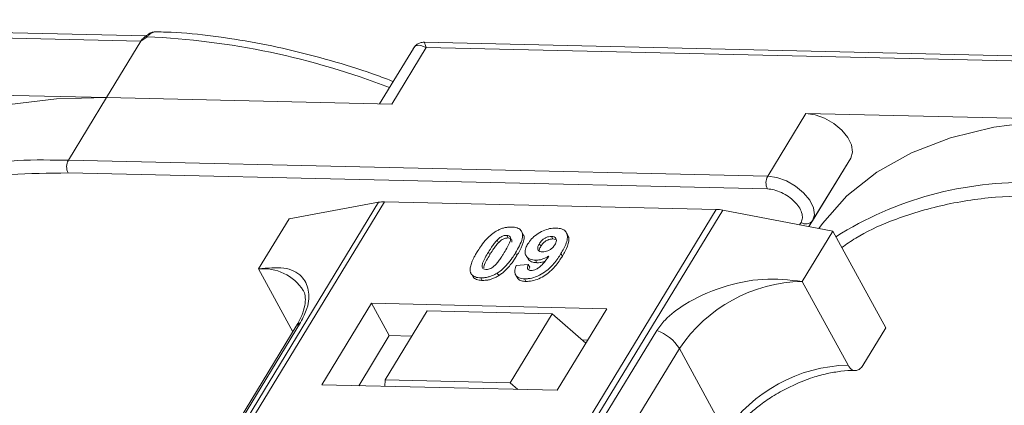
# Model space of a CAD drawing. Header units: millimetres. Extents: x 207 to 1682, y 260 to 1293.
# Tile 63 of 84: x 1275 to 1323, y 1090 to 1109. Entities that reach past the tile are written whole.
import ezdxf

# ---------------------------------------------------------------- set-up
doc = ezdxf.new("R2010")
doc.units = ezdxf.units.MM

msp = doc.modelspace()

# ---------------------------------------------------------------- linework, layer by layer
at = {"color": 7, "linetype": 'Continuous', "lineweight": 15}
for p, q in [((1281.013, 1108.342), (1246.476, 1109.135)), ((1246.573, 1108.875), (1280.756, 1108.09)), ((1280.756, 1108.09), (1279.076, 1105.328)), ((1281.055, 1108.301), (1280.756, 1108.09)), ((1329.139, 1107.238), (1294.603, 1108.03)), ((1294.074, 1107.733), (1292.424, 1105.022)), ((1293.019, 1105.008), (1294.7, 1107.77)), ((1294.7, 1107.77), (1328.883, 1106.986)), ((1279.076, 1105.328), (1265.132, 1105.648)), ((1277.208, 1102.259), (1279.076, 1105.328)), ((1279.076, 1105.328), (1293.019, 1105.008)), ((1313.259, 1104.544), (1311.391, 1101.475)), ((1327.202, 1104.224), (1313.259, 1104.544)), ((1277.208, 1102.259), (1276.32, 1102.265)), ((1311.391, 1101.475), (1277.208, 1102.259)), ((1315.452, 1102.368), (1313.409, 1099.01)), ((1313.585, 1099.299), (1315.452, 1102.368)), ((1277.194, 1101.637), (1311.377, 1100.853)), ((1292.372, 1100.203), (1270.692, 1064.573)), ((1270.961, 1064.567), (1292.658, 1100.224)), ((1287.995, 1099.398), (1292.372, 1100.203)), ((1292.658, 1100.224), (1308.874, 1099.852)), ((1308.874, 1099.852), (1287.178, 1064.195)), ((1287.511, 1064.187), (1309.191, 1099.817)), ((1309.191, 1099.817), (1314.572, 1098.788)), ((1287.995, 1099.398), (1286.501, 1096.942)), ((1313.022, 1099.221), (1312.947, 1099.099)), ((1313.409, 1099.01), (1313.585, 1099.299)), ((1299.431, 1098.654), (1299.362, 1098.781)), ((1313.078, 1096.333), (1314.572, 1098.788)), ((1314.572, 1098.788), (1317.159, 1094.06)), ((1298.162, 1098.35), (1298.231, 1098.224)), ((1298.634, 1098.584), (1298.703, 1098.458)), ((1300.888, 1098.408), (1300.819, 1098.534)), ((1300.888, 1098.408), (1301.015, 1098.382)), ((1301.619, 1098.589), (1301.55, 1098.715)), ((1300.233, 1098.175), (1300.302, 1098.049)), ((1297.74, 1097.76), (1297.809, 1097.634)), ((1299.132, 1097.598), (1299.063, 1097.724)), ((1299.579, 1097.595), (1299.648, 1097.469)), ((1300.045, 1097.371), (1300.114, 1097.245)), ((1301.355, 1097.569), (1301.286, 1097.695)), ((1286.501, 1096.942), (1288.183, 1093.868)), ((1299.104, 1097.116), (1299.688, 1097.155)), ((1299.688, 1097.155), (1299.757, 1097.029)), ((1296.944, 1096.643), (1297.013, 1096.517)), ((1297.37, 1096.506), (1297.438, 1096.38)), ((1298.176, 1096.741), (1298.245, 1096.615)), ((1299.068, 1096.651), (1299.137, 1096.525)), ((1299.503, 1096.457), (1299.572, 1096.331)), ((1315.32, 1092.235), (1313.078, 1096.333)), ((1292.032, 1095.26), (1289.604, 1091.27)), ((1303.525, 1094.996), (1292.032, 1095.26)), ((1292.032, 1095.26), (1292.894, 1093.684)), ((1294.754, 1094.886), (1292.7, 1091.51)), ((1300.86, 1094.746), (1294.754, 1094.886)), ((1301.097, 1091.006), (1303.525, 1094.996)), ((1298.806, 1091.37), (1300.86, 1094.746)), ((1300.86, 1094.746), (1302.504, 1093.319)), ((1288.347, 1094.137), (1273.034, 1068.972)), ((1273.248, 1069.158), (1288.561, 1094.324)), ((1305.965, 1093.924), (1290.653, 1068.759)), ((1316.038, 1092.218), (1317.159, 1094.06)), ((1292.894, 1093.684), (1291.4, 1091.229)), ((1294.007, 1093.658), (1292.894, 1093.684)), ((1302.591, 1093.461), (1302.333, 1093.467)), ((1291.76, 1067.882), (1307.073, 1093.047)), ((1309.315, 1088.95), (1307.073, 1093.047)), ((1289.604, 1091.27), (1301.097, 1091.006)), ((1292.7, 1091.51), (1292.677, 1091.199)), ((1298.806, 1091.37), (1292.7, 1091.51)), ((1299.174, 1091.05), (1298.806, 1091.37))]:
    msp.add_line(p, q, dxfattribs=at)
at = {"color": 7, "linetype": 'Continuous', "lineweight": 15, "flags": 128}
for points in [[(1281.055, 1108.301), (1281.039, 1108.311), (1281.024, 1108.319), (1281.011, 1108.324), (1280.999, 1108.326), (1280.99, 1108.325), (1280.983, 1108.321), (1280.978, 1108.315), (1280.975, 1108.306)], [(1279.076, 1105.328), (1276.624, 1105.27), (1274.325, 1104.982), (1272.205, 1104.465), (1270.287, 1103.727), (1268.592, 1102.775), (1267.138, 1101.62), (1265.942, 1100.274), (1265.762, 1100.023)], [(1315.452, 1102.368), (1315.541, 1102.66), (1315.492, 1103.005), (1315.311, 1103.374), (1315.012, 1103.735), (1314.621, 1104.058), (1314.173, 1104.313), (1313.705, 1104.48), (1313.259, 1104.544)], [(1327.202, 1104.224), (1324.75, 1104.166), (1322.452, 1103.877), (1320.332, 1103.361), (1318.414, 1102.623), (1316.719, 1101.671), (1315.265, 1100.515), (1314.068, 1099.169), (1313.889, 1098.918)], [(1313.585, 1099.299), (1313.673, 1099.591), (1313.625, 1099.936), (1313.443, 1100.305), (1313.144, 1100.666), (1312.754, 1100.989), (1312.306, 1101.244), (1311.838, 1101.411), (1311.391, 1101.475)]]:
    msp.add_lwpolyline(points, dxfattribs=at)
at = {"color": 7, "linetype": 'Continuous', "lineweight": 15}
for centre, radius, start, end in [((1279.36, 1070.733), 37.606, 68.8867, 87.4164), ((1275.773, 1085.088), 17.186, 88.173, 122.2769), ((1277.801, 1101.935), 0.676, 151.2883, 206.0774), ((1311.984, 1101.15), 0.676, 151.2883, 206.0774), ((1323.899, 1083.984), 17.186, 88.173, 122.2769), ((1292.618, 1098.821), 1.404, 88.3644, 100.0749), ((1308.822, 1097.93), 1.923, 78.9596, 88.4511), ((1313.263, 1099.547), 0.406, 233.4992, 322.3259), ((1286.741, 1094.635), 2.32, 32.7281, 95.9449), ((1313.246, 1088.895), 7.439, 91.2925, 146.0732), ((1288.759, 1093.88), 0.486, 114.0472, 148.0355), ((1305.323, 1091.975), 2.052, 31.4947, 71.765), ((1315.488, 1084.798), 7.439, 91.2925, 146.0732)]:
    msp.add_arc(centre, radius, start, end, dxfattribs=at)
for points, knots in [([(1281.471, 1108.544), (1281.427, 1108.541), (1281.332, 1108.535), (1281.163, 1108.461), (1281.051, 1108.375), (1280.983, 1108.321)], [0, 0, 0, 0, 0.249637, 0.538323, 1, 1, 1, 1]), ([(1281.512, 1108.544), (1281.507, 1108.546), (1281.467, 1108.557), (1281.387, 1108.534), (1281.273, 1108.485), (1281.163, 1108.403), (1281.089, 1108.333), (1281.055, 1108.301)], [0, 0, 0, 0, 0.0330436, 0.2854264, 0.5318753, 0.785768, 1, 1, 1, 1]), ([(1293.088, 1106.113), (1292.833, 1106.21), (1291.898, 1106.568), (1290.264, 1107.079), (1288.188, 1107.639), (1286.096, 1108.077), (1284.02, 1108.375), (1282.484, 1108.528), (1281.669, 1108.533), (1281.511, 1108.534)], [0, 0, 0, 0, 0.0642572, 0.235538, 0.4114542, 0.5906981, 0.772379, 0.9558843, 1, 1, 1, 1]), ([(1280.99, 1108.325), (1280.977, 1108.315), (1280.951, 1108.297), (1280.926, 1108.278), (1280.913, 1108.268)], [0, 0, 0, 0, 0.518796, 1, 1, 1, 1]), ([(1294.7, 1107.77), (1294.56, 1107.827), (1294.344, 1107.915), (1294.149, 1107.847), (1294.078, 1107.733), (1294.046, 1107.682)], [0, 0, 0, 0, 0.498413, 0.772928, 1, 1, 1, 1]), ([(1294.601, 1108.031), (1294.537, 1108.027), (1294.427, 1108.02), (1294.243, 1107.935), (1294.159, 1107.839), (1294.113, 1107.786)], [0, 0, 0, 0, 0.389383, 0.666862, 1, 1, 1, 1]), ([(1294.602, 1108.024), (1294.602, 1108.026), (1294.601, 1108.05), (1294.624, 1107.968), (1294.674, 1107.836), (1294.7, 1107.77)], [0, 0, 0, 0, 0.044603, 0.521109, 1, 1, 1, 1]), ([(1266.883, 1099.092), (1267.106, 1099.251), (1267.815, 1099.755), (1269.403, 1100.479), (1271.659, 1101.184), (1274.323, 1101.613), (1276.247, 1101.629), (1277.194, 1101.637)], [0, 0, 0, 0, 0.088375, 0.281114, 0.527622, 0.767417, 1, 1, 1, 1]), ([(1311.377, 1100.853), (1311.485, 1100.843), (1311.705, 1100.822), (1312.066, 1100.691), (1312.409, 1100.495), (1312.703, 1100.251), (1312.93, 1099.978), (1313.068, 1099.696), (1313.11, 1099.428), (1313.051, 1099.289), (1313.022, 1099.221)], [0, 0, 0, 0, 0.1222496, 0.25, 0.3777504, 0.5, 0.6222496, 0.75, 0.8777504, 1, 1, 1, 1]), ([(1315.01, 1097.988), (1315.233, 1098.146), (1315.941, 1098.651), (1317.53, 1099.374), (1319.786, 1100.08), (1322.45, 1100.509), (1324.374, 1100.525), (1325.321, 1100.533)], [0, 0, 0, 0, 0.088375, 0.281114, 0.527622, 0.767417, 1, 1, 1, 1]), ([(1297.187, 1097.772), (1297.239, 1097.854), (1297.356, 1098.04), (1297.605, 1098.364), (1297.864, 1098.621), (1298.055, 1098.745), (1298.076, 1098.759)], [0, 0, 0, 0, 0.236731, 0.537555, 0.949668, 1, 1, 1, 1]), ([(1298.076, 1098.759), (1298.127, 1098.789), (1298.229, 1098.85), (1298.394, 1098.918), (1298.56, 1098.966), (1298.696, 1098.986), (1298.803, 1098.993), (1298.856, 1098.993), (1298.883, 1098.993)], [0, 0, 0, 0, 0.193776, 0.3936, 0.587864, 0.788908, 0.894169, 1, 1, 1, 1]), ([(1298.883, 1098.993), (1298.976, 1098.985), (1299.164, 1098.968), (1299.343, 1098.84), (1299.428, 1098.655), (1299.385, 1098.283), (1299.2, 1097.961), (1299.063, 1097.724)], [0, 0, 0, 0, 0.147566, 0.296688, 0.431278, 0.580404, 1, 1, 1, 1]), ([(1299.666, 1098.163), (1299.722, 1098.246), (1299.834, 1098.411), (1300.096, 1098.641), (1300.407, 1098.819), (1300.746, 1098.932), (1300.951, 1098.939), (1301.057, 1098.943)], [0, 0, 0, 0, 0.197927, 0.397728, 0.597413, 0.790584, 1, 1, 1, 1]), ([(1301.057, 1098.943), (1301.15, 1098.934), (1301.338, 1098.917), (1301.521, 1098.787), (1301.616, 1098.595), (1301.589, 1098.262), (1301.438, 1097.949), (1301.308, 1097.731), (1301.286, 1097.695)], [0, 0, 0, 0, 0.148288, 0.297745, 0.443713, 0.607791, 0.934708, 1, 1, 1, 1]), ([(1297.74, 1097.76), (1297.765, 1097.801), (1297.816, 1097.882), (1297.887, 1097.993), (1297.955, 1098.092), (1298.018, 1098.179), (1298.084, 1098.265), (1298.136, 1098.322), (1298.162, 1098.35)], [0, 0, 0, 0, 0.205942, 0.411959, 0.558149, 0.704502, 0.851801, 1, 1, 1, 1]), ([(1298.162, 1098.35), (1298.205, 1098.392), (1298.274, 1098.461), (1298.398, 1098.536), (1298.512, 1098.575), (1298.589, 1098.583), (1298.629, 1098.584), (1298.634, 1098.584)], [0, 0, 0, 0, 0.334804, 0.542561, 0.750382, 0.970721, 1, 1, 1, 1]), ([(1298.231, 1098.224), (1298.274, 1098.266), (1298.343, 1098.335), (1298.467, 1098.41), (1298.581, 1098.449), (1298.658, 1098.457), (1298.698, 1098.458), (1298.703, 1098.458)], [0, 0, 0, 0, 0.334804, 0.542561, 0.750382, 0.970721, 1, 1, 1, 1]), ([(1298.634, 1098.584), (1298.672, 1098.58), (1298.742, 1098.572), (1298.808, 1098.523), (1298.834, 1098.43), (1298.801, 1098.26), (1298.678, 1098.019), (1298.569, 1097.835), (1298.513, 1097.742)], [0, 0, 0, 0, 0.104614, 0.188814, 0.273512, 0.444127, 0.719481, 1, 1, 1, 1]), ([(1298.703, 1098.458), (1298.741, 1098.454), (1298.811, 1098.446), (1298.876, 1098.396), (1298.9, 1098.329), (1298.887, 1098.275), (1298.881, 1098.249)], [0, 0, 0, 0, 0.293658, 0.530016, 0.767769, 1, 1, 1, 1]), ([(1299.132, 1097.598), (1299.18, 1097.68), (1299.331, 1097.936), (1299.475, 1098.273), (1299.498, 1098.551), (1299.436, 1098.627), (1299.419, 1098.647)], [0, 0, 0, 0, 0.220552, 0.687786, 0.91457, 1, 1, 1, 1]), ([(1300.233, 1098.175), (1300.269, 1098.228), (1300.325, 1098.313), (1300.445, 1098.421), (1300.564, 1098.485), (1300.694, 1098.528), (1300.774, 1098.532), (1300.819, 1098.534)], [0, 0, 0, 0, 0.2913202, 0.4655393, 0.6416315, 0.798664, 1, 1, 1, 1]), ([(1300.302, 1098.049), (1300.338, 1098.102), (1300.394, 1098.186), (1300.514, 1098.295), (1300.633, 1098.359), (1300.763, 1098.402), (1300.843, 1098.406), (1300.888, 1098.408)], [0, 0, 0, 0, 0.29132, 0.465539, 0.641632, 0.798664, 1, 1, 1, 1]), ([(1300.819, 1098.534), (1300.865, 1098.528), (1300.958, 1098.517), (1301.04, 1098.443), (1301.073, 1098.344), (1301.046, 1098.23), (1301.005, 1098.156), (1300.986, 1098.122)], [0, 0, 0, 0, 0.207955, 0.420406, 0.62732, 0.827707, 1, 1, 1, 1]), ([(1301.355, 1097.569), (1301.403, 1097.651), (1301.548, 1097.898), (1301.676, 1098.232), (1301.684, 1098.495), (1301.621, 1098.568), (1301.608, 1098.583)], [0, 0, 0, 0, 0.2271221, 0.6848597, 0.9348975, 1, 1, 1, 1]), ([(1296.866, 1096.774), (1296.858, 1096.808), (1296.842, 1096.876), (1296.853, 1097.024), (1296.902, 1097.214), (1296.993, 1097.422), (1297.09, 1097.609), (1297.155, 1097.718), (1297.187, 1097.772)], [0, 0, 0, 0, 0.1184406, 0.2393457, 0.4595932, 0.6849248, 0.8422399, 1, 1, 1, 1]), ([(1297.809, 1097.634), (1297.834, 1097.674), (1297.885, 1097.756), (1297.956, 1097.867), (1298.024, 1097.966), (1298.087, 1098.052), (1298.153, 1098.139), (1298.205, 1098.196), (1298.231, 1098.224)], [0, 0, 0, 0, 0.2059417, 0.4119594, 0.558149, 0.7045024, 0.8518015, 1, 1, 1, 1]), ([(1300.045, 1097.371), (1299.952, 1097.38), (1299.766, 1097.4), (1299.594, 1097.539), (1299.517, 1097.731), (1299.55, 1097.951), (1299.631, 1098.099), (1299.666, 1098.163)], [0, 0, 0, 0, 0.210189, 0.421773, 0.623603, 0.837034, 1, 1, 1, 1]), ([(1300.387, 1097.778), (1300.341, 1097.782), (1300.254, 1097.791), (1300.172, 1097.851), (1300.141, 1097.934), (1300.162, 1098.046), (1300.207, 1098.127), (1300.233, 1098.175)], [0, 0, 0, 0, 0.213937, 0.398075, 0.583091, 0.751666, 1, 1, 1, 1]), ([(1300.22, 1097.827), (1300.223, 1097.853), (1300.23, 1097.924), (1300.274, 1098), (1300.302, 1098.049)], [0, 0, 0, 0, 0.366323, 1, 1, 1, 1]), ([(1300.986, 1098.122), (1300.953, 1098.073), (1300.898, 1097.992), (1300.773, 1097.89), (1300.645, 1097.824), (1300.51, 1097.782), (1300.428, 1097.779), (1300.387, 1097.778)], [0, 0, 0, 0, 0.2673945, 0.4472142, 0.6271221, 0.8130653, 1, 1, 1, 1]), ([(1297.619, 1096.916), (1297.572, 1096.922), (1297.498, 1096.932), (1297.439, 1096.988), (1297.421, 1097.083), (1297.457, 1097.253), (1297.582, 1097.493), (1297.687, 1097.67), (1297.74, 1097.76)], [0, 0, 0, 0, 0.1253702, 0.2022903, 0.2791788, 0.4647576, 0.7305818, 1, 1, 1, 1]), ([(1297.511, 1097.001), (1297.515, 1097.035), (1297.53, 1097.151), (1297.654, 1097.368), (1297.757, 1097.545), (1297.809, 1097.634)], [0, 0, 0, 0, 0.166989, 0.580698, 1, 1, 1, 1]), ([(1298.513, 1097.742), (1298.488, 1097.701), (1298.438, 1097.619), (1298.366, 1097.508), (1298.298, 1097.409), (1298.235, 1097.322), (1298.168, 1097.235), (1298.116, 1097.178), (1298.09, 1097.149)], [0, 0, 0, 0, 0.20527, 0.410616, 0.55715, 0.703844, 0.851471, 1, 1, 1, 1]), ([(1299.063, 1097.724), (1299.011, 1097.642), (1298.895, 1097.456), (1298.65, 1097.139), (1298.394, 1096.884), (1298.204, 1096.759), (1298.176, 1096.741)], [0, 0, 0, 0, 0.237281, 0.538591, 0.932677, 1, 1, 1, 1]), ([(1298.245, 1096.615), (1298.294, 1096.647), (1298.391, 1096.713), (1298.554, 1096.852), (1298.727, 1097.031), (1298.888, 1097.232), (1299.022, 1097.422), (1299.095, 1097.539), (1299.132, 1097.598)], [0, 0, 0, 0, 0.118595, 0.239509, 0.447458, 0.659935, 0.829685, 1, 1, 1, 1]), ([(1301.286, 1097.695), (1301.234, 1097.613), (1301.078, 1097.367), (1300.805, 1097.027), (1300.416, 1096.72), (1300.054, 1096.54), (1299.736, 1096.461), (1299.565, 1096.458), (1299.503, 1096.457)], [0, 0, 0, 0, 0.142337, 0.429127, 0.589943, 0.751205, 0.909895, 1, 1, 1, 1]), ([(1299.572, 1096.331), (1299.672, 1096.335), (1299.874, 1096.343), (1300.209, 1096.452), (1300.539, 1096.63), (1300.916, 1096.945), (1301.17, 1097.274), (1301.317, 1097.509), (1301.355, 1097.569)], [0, 0, 0, 0, 0.14324, 0.28761, 0.430449, 0.591135, 0.89544, 1, 1, 1, 1]), ([(1299.66, 1097.475), (1299.673, 1097.446), (1299.715, 1097.351), (1299.877, 1097.265), (1300.043, 1097.251), (1300.114, 1097.245)], [0, 0, 0, 0, 0.20752, 0.66568, 1, 1, 1, 1]), ([(1299.822, 1096.865), (1299.863, 1096.868), (1299.945, 1096.872), (1300.091, 1096.931), (1300.256, 1097.033), (1300.47, 1097.253), (1300.6, 1097.437), (1300.689, 1097.564)], [0, 0, 0, 0, 0.112015, 0.224355, 0.367768, 0.565827, 1, 1, 1, 1]), ([(1300.689, 1097.564), (1300.638, 1097.535), (1300.533, 1097.476), (1300.395, 1097.424), (1300.284, 1097.394), (1300.203, 1097.379), (1300.123, 1097.371), (1300.071, 1097.371), (1300.045, 1097.371)], [0, 0, 0, 0, 0.243491, 0.496266, 0.61821, 0.741704, 0.870158, 1, 1, 1, 1]), ([(1300.114, 1097.245), (1300.163, 1097.246), (1300.264, 1097.248), (1300.396, 1097.277), (1300.474, 1097.304), (1300.496, 1097.312)], [0, 0, 0, 0, 0.409454, 0.83528, 1, 1, 1, 1]), ([(1288.561, 1094.324), (1288.679, 1094.558), (1288.98, 1095.158), (1288.993, 1095.953), (1288.638, 1096.658), (1287.823, 1097.073), (1286.94, 1096.986), (1286.501, 1096.942)], [0, 0, 0, 0, 0.125713, 0.321276, 0.524466, 0.763484, 1, 1, 1, 1]), ([(1298.09, 1097.149), (1298.048, 1097.107), (1297.979, 1097.039), (1297.855, 1096.964), (1297.743, 1096.926), (1297.665, 1096.916), (1297.625, 1096.916), (1297.619, 1096.916)], [0, 0, 0, 0, 0.333678, 0.540413, 0.747264, 0.961209, 1, 1, 1, 1]), ([(1299.503, 1096.457), (1299.409, 1096.467), (1299.24, 1096.483), (1299.083, 1096.6), (1299.013, 1096.776), (1299.042, 1096.96), (1299.091, 1097.083), (1299.104, 1097.116)], [0, 0, 0, 0, 0.2427882, 0.4388655, 0.6348012, 0.9009361, 1, 1, 1, 1]), ([(1299.688, 1097.155), (1299.668, 1097.106), (1299.637, 1097.03), (1299.648, 1096.94), (1299.694, 1096.891), (1299.758, 1096.869), (1299.805, 1096.866), (1299.822, 1096.865)], [0, 0, 0, 0, 0.3447142, 0.5290593, 0.7142089, 0.8921959, 1, 1, 1, 1]), ([(1299.718, 1096.888), (1299.72, 1096.914), (1299.724, 1096.959), (1299.747, 1097.008), (1299.757, 1097.029)], [0, 0, 0, 0, 0.569737, 1, 1, 1, 1]), ([(1297.37, 1096.506), (1297.322, 1096.509), (1297.227, 1096.514), (1297.101, 1096.544), (1296.994, 1096.595), (1296.927, 1096.658), (1296.886, 1096.72), (1296.873, 1096.756), (1296.866, 1096.774)], [0, 0, 0, 0, 0.192635, 0.388697, 0.582015, 0.783044, 0.890959, 1, 1, 1, 1]), ([(1297.017, 1096.52), (1297.029, 1096.506), (1297.065, 1096.467), (1297.156, 1096.424), (1297.262, 1096.396), (1297.359, 1096.384), (1297.412, 1096.381), (1297.438, 1096.38)], [0, 0, 0, 0, 0.143925, 0.415852, 0.697483, 0.848301, 1, 1, 1, 1]), ([(1298.176, 1096.741), (1298.126, 1096.711), (1298.023, 1096.65), (1297.858, 1096.581), (1297.692, 1096.534), (1297.556, 1096.513), (1297.449, 1096.506), (1297.396, 1096.506), (1297.37, 1096.506)], [0, 0, 0, 0, 0.193769, 0.393564, 0.587886, 0.789131, 0.894283, 1, 1, 1, 1]), ([(1297.438, 1096.38), (1297.487, 1096.381), (1297.586, 1096.381), (1297.744, 1096.404), (1297.91, 1096.449), (1298.05, 1096.506), (1298.162, 1096.564), (1298.217, 1096.598), (1298.245, 1096.615)], [0, 0, 0, 0, 0.193594, 0.390501, 0.584817, 0.78683, 0.892868, 1, 1, 1, 1]), ([(1299.141, 1096.527), (1299.176, 1096.479), (1299.245, 1096.387), (1299.419, 1096.34), (1299.533, 1096.334), (1299.572, 1096.331)], [0, 0, 0, 0, 0.4158523, 0.8021376, 1, 1, 1, 1]), ([(1313.078, 1096.333), (1312.448, 1096.401), (1311.186, 1096.537), (1309.14, 1096.114), (1307.506, 1095.364), (1306.443, 1094.577), (1306.095, 1094.101), (1305.965, 1093.924)], [0, 0, 0, 0, 0.249096, 0.498243, 0.745205, 0.90541, 1, 1, 1, 1]), ([(1288.685, 1095.887), (1288.696, 1095.871), (1288.765, 1095.778), (1288.801, 1095.574), (1288.785, 1095.17), (1288.651, 1094.689), (1288.445, 1094.317), (1288.345, 1094.136)], [0, 0, 0, 0, 0.054359, 0.333223, 0.559722, 0.78604, 1, 1, 1, 1]), ([(1316.038, 1092.218), (1315.992, 1092.156), (1315.901, 1092.032), (1315.729, 1091.957), (1315.557, 1091.978), (1315.416, 1092.082), (1315.347, 1092.192), (1315.32, 1092.235)], [0, 0, 0, 0, 0.2146939, 0.4293877, 0.6440816, 0.8587754, 1, 1, 1, 1]), ([(1312.103, 1090.984), (1312.454, 1091.16), (1312.946, 1091.407), (1313.684, 1091.665), (1314.298, 1091.836), (1314.98, 1091.945), (1315.447, 1091.986), (1315.655, 1091.967), (1315.67, 1091.966)], [0, 0, 0, 0, 0.288391, 0.40474, 0.594322, 0.785544, 0.984773, 1, 1, 1, 1]), ([(1309.364, 1088.511), (1309.413, 1088.596), (1309.584, 1088.896), (1309.991, 1089.374), (1310.518, 1089.888), (1311.072, 1090.336), (1311.599, 1090.698), (1311.968, 1090.907), (1312.103, 1090.984)], [0, 0, 0, 0, 0.097286, 0.340622, 0.525469, 0.686972, 0.885597, 1, 1, 1, 1])]:
    msp.add_open_spline(points, degree=3, knots=knots, dxfattribs=at)
msp.add_open_spline([(1280.756, 1108.09), (1280.789, 1108.138), (1280.855, 1108.233), (1280.935, 1108.282), (1280.975, 1108.306)], degree=3, dxfattribs=at)

doc.saveas('drawing.dxf')
